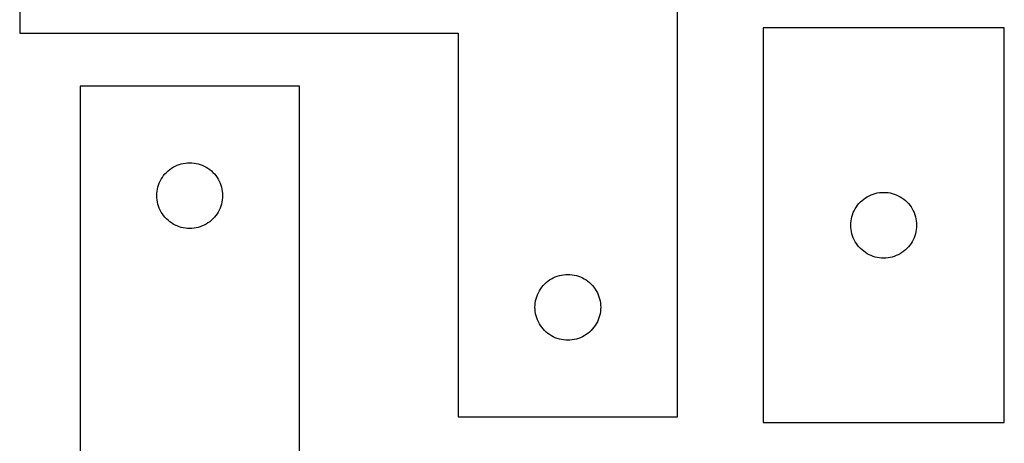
# Model space of a CAD drawing. Header units: millimetres. Extents: x 7 to 1243, y 7 to 1528.
# Tile 25 of 26: x 974 to 1243, y 1253 to 1369. Entities that reach past the tile are written whole.
import ezdxf

# ---------------------------------------------------------------- set-up
doc = ezdxf.new("R2010")
doc.units = ezdxf.units.MM
doc.layers.add('CUT', color=7, linetype='CONTINUOUS', true_color=0x000000)

msp = doc.modelspace()

# ---------------------------------------------------------------- linework, layer by layer
at = {"layer": 'CUT'}
for p, q in [((974.038967, 1410.088658), (974.038967, 1365.088658)), ((1154.038967, 1260.088658), (1154.038967, 1410.088658)), ((1177.474389, 1366.551055), (1177.474389, 1258.551055)), ((1243.474389, 1366.551055), (1177.474389, 1366.551055)), ((1243.474389, 1258.551055), (1243.474389, 1366.551055)), ((974.038967, 1365.088658), (1094.038967, 1365.088658)), ((1094.038967, 1365.088658), (1094.038967, 1260.088658)), ((1050.565475, 1350.662629), (990.565475, 1350.662629)), ((990.565475, 1350.662629), (990.565475, 1200.662629)), ((1050.565475, 1245.662629), (1050.565475, 1350.662629)), ((1015.565342, 1328.145856), (1016.065475, 1328.456858)), ((1016.065475, 1328.456858), (1016.584876, 1328.734484)), ((1016.584876, 1328.734484), (1017.121324, 1328.977545)), ((1017.121324, 1328.977545), (1017.672519, 1329.185)), ((1017.672519, 1329.185), (1018.236103, 1329.355961)), ((1018.236103, 1329.355961), (1018.809662, 1329.489697)), ((1018.809662, 1329.489697), (1019.390739, 1329.585633)), ((1019.390739, 1329.585633), (1019.976846, 1329.643359)), ((1019.976846, 1329.643359), (1020.565475, 1329.662629)), ((1020.565475, 1329.662629), (1021.154103, 1329.643359)), ((1021.154103, 1329.643359), (1021.74021, 1329.585633)), ((1021.74021, 1329.585633), (1022.321287, 1329.489697)), ((1022.321287, 1329.489697), (1022.894846, 1329.355961)), ((1022.894846, 1329.355961), (1023.45843, 1329.185)), ((1023.45843, 1329.185), (1024.009625, 1328.977545)), ((1024.009625, 1328.977545), (1024.546073, 1328.734484)), ((1024.546073, 1328.734484), (1025.065475, 1328.456858)), ((1025.065475, 1328.456858), (1025.565607, 1328.145856)), ((1012.771246, 1325.162629), (1013.082248, 1325.662761)), ((1013.082248, 1325.662761), (1013.425294, 1326.141482)), ((1013.425294, 1326.141482), (1013.798916, 1326.596741)), ((1013.798916, 1326.596741), (1014.201513, 1327.02659)), ((1014.201513, 1327.02659), (1014.631362, 1327.429187)), ((1014.631362, 1327.429187), (1015.086622, 1327.802809)), ((1015.086622, 1327.802809), (1015.565342, 1328.145856)), ((1025.565607, 1328.145856), (1026.044327, 1327.802809)), ((1026.044327, 1327.802809), (1026.499587, 1327.429187)), ((1026.499587, 1327.429187), (1026.929436, 1327.02659)), ((1026.929436, 1327.02659), (1027.332033, 1326.596741)), ((1027.332033, 1326.596741), (1027.705655, 1326.141482)), ((1027.705655, 1326.141482), (1028.048701, 1325.662761)), ((1028.048701, 1325.662761), (1028.359703, 1325.162629)), ((1011.738407, 1322.418442), (1011.872142, 1322.992)), ((1011.872142, 1322.992), (1012.043103, 1323.555584)), ((1012.043103, 1323.555584), (1012.250559, 1324.10678)), ((1012.250559, 1324.10678), (1012.49362, 1324.643227)), ((1012.49362, 1324.643227), (1012.771246, 1325.162629)), ((1028.359703, 1325.162629), (1028.637329, 1324.643227)), ((1028.637329, 1324.643227), (1028.88039, 1324.10678)), ((1028.88039, 1324.10678), (1029.087846, 1323.555584)), ((1029.087846, 1323.555584), (1029.258807, 1322.992)), ((1029.258807, 1322.992), (1029.392542, 1322.418442)), ((1011.565475, 1320.662629), (1011.584744, 1321.251257)), ((1011.584744, 1320.074001), (1011.565475, 1320.662629)), ((1011.584744, 1321.251257), (1011.642471, 1321.837365)), ((1011.642471, 1321.837365), (1011.738407, 1322.418442)), ((1029.392542, 1322.418442), (1029.488478, 1321.837365)), ((1029.488478, 1321.837365), (1029.546205, 1321.251257)), ((1029.546205, 1321.251257), (1029.565475, 1320.662629)), ((1029.565475, 1320.662629), (1029.546205, 1320.074001)), ((1205.474257, 1320.034281), (1205.974389, 1320.345283)), ((1205.974389, 1320.345283), (1206.493791, 1320.622909)), ((1206.493791, 1320.622909), (1207.030239, 1320.86597)), ((1207.030239, 1320.86597), (1207.581434, 1321.073426)), ((1207.581434, 1321.073426), (1208.145018, 1321.244387)), ((1208.145018, 1321.244387), (1208.718577, 1321.378122)), ((1208.718577, 1321.378122), (1209.299654, 1321.474058)), ((1209.299654, 1321.474058), (1209.885761, 1321.531785)), ((1209.885761, 1321.531785), (1210.474389, 1321.551055)), ((1210.474389, 1321.551055), (1211.063018, 1321.531785)), ((1211.063018, 1321.531785), (1211.649125, 1321.474058)), ((1211.649125, 1321.474058), (1212.230202, 1321.378122)), ((1212.230202, 1321.378122), (1212.803761, 1321.244387)), ((1212.803761, 1321.244387), (1213.367345, 1321.073426)), ((1213.367345, 1321.073426), (1213.91854, 1320.86597)), ((1213.91854, 1320.86597), (1214.454988, 1320.622909)), ((1214.454988, 1320.622909), (1214.974389, 1320.345283)), ((1214.974389, 1320.345283), (1215.474522, 1320.034281)), ((1011.642471, 1319.487893), (1011.584744, 1320.074001)), ((1011.738407, 1318.906816), (1011.642471, 1319.487893)), ((1011.872142, 1318.333258), (1011.738407, 1318.906816)), ((1012.043103, 1317.769674), (1011.872142, 1318.333258)), ((1012.250559, 1317.218478), (1012.043103, 1317.769674)), ((1029.087846, 1317.769674), (1028.88039, 1317.218478)), ((1029.258807, 1318.333258), (1029.087846, 1317.769674)), ((1029.392542, 1318.906816), (1029.258807, 1318.333258)), ((1029.488478, 1319.487893), (1029.392542, 1318.906816)), ((1029.546205, 1320.074001), (1029.488478, 1319.487893)), ((1202.680161, 1317.051055), (1202.991163, 1317.551187)), ((1202.991163, 1317.551187), (1203.334209, 1318.029907)), ((1203.334209, 1318.029907), (1203.707831, 1318.485167)), ((1203.707831, 1318.485167), (1204.110428, 1318.915016)), ((1204.110428, 1318.915016), (1204.540277, 1319.317613)), ((1204.540277, 1319.317613), (1204.995537, 1319.691235)), ((1204.995537, 1319.691235), (1205.474257, 1320.034281)), ((1215.474522, 1320.034281), (1215.953242, 1319.691235)), ((1215.953242, 1319.691235), (1216.408502, 1319.317613)), ((1216.408502, 1319.317613), (1216.83835, 1318.915016)), ((1216.83835, 1318.915016), (1217.240948, 1318.485167)), ((1217.240948, 1318.485167), (1217.614569, 1318.029907)), ((1217.614569, 1318.029907), (1217.957616, 1317.551187)), ((1217.957616, 1317.551187), (1218.268618, 1317.051055)), ((1012.49362, 1316.682031), (1012.250559, 1317.218478)), ((1012.771246, 1316.162629), (1012.49362, 1316.682031)), ((1013.082248, 1315.662497), (1012.771246, 1316.162629)), ((1013.425294, 1315.183776), (1013.082248, 1315.662497)), ((1013.798916, 1314.728517), (1013.425294, 1315.183776)), ((1027.705655, 1315.183776), (1027.332033, 1314.728517)), ((1028.048701, 1315.662497), (1027.705655, 1315.183776)), ((1028.359703, 1316.162629), (1028.048701, 1315.662497)), ((1028.637329, 1316.682031), (1028.359703, 1316.162629)), ((1028.88039, 1317.218478), (1028.637329, 1316.682031)), ((1201.647322, 1314.306868), (1201.781057, 1314.880426)), ((1201.781057, 1314.880426), (1201.952018, 1315.44401)), ((1201.952018, 1315.44401), (1202.159474, 1315.995206)), ((1202.159474, 1315.995206), (1202.402535, 1316.531653)), ((1202.402535, 1316.531653), (1202.680161, 1317.051055)), ((1218.268618, 1317.051055), (1218.546244, 1316.531653)), ((1218.546244, 1316.531653), (1218.789305, 1315.995206)), ((1218.789305, 1315.995206), (1218.996761, 1315.44401)), ((1218.996761, 1315.44401), (1219.167722, 1314.880426)), ((1219.167722, 1314.880426), (1219.301457, 1314.306868)), ((1014.201513, 1314.298668), (1013.798916, 1314.728517)), ((1014.631362, 1313.896071), (1014.201513, 1314.298668)), ((1015.086622, 1313.522449), (1014.631362, 1313.896071)), ((1015.565342, 1313.179403), (1015.086622, 1313.522449)), ((1016.065475, 1312.8684), (1015.565342, 1313.179403)), ((1016.584876, 1312.590774), (1016.065475, 1312.8684)), ((1017.121324, 1312.347713), (1016.584876, 1312.590774)), ((1017.672519, 1312.140258), (1017.121324, 1312.347713)), ((1024.009625, 1312.347713), (1023.45843, 1312.140258)), ((1024.546073, 1312.590774), (1024.009625, 1312.347713)), ((1025.065475, 1312.8684), (1024.546073, 1312.590774)), ((1025.565607, 1313.179403), (1025.065475, 1312.8684)), ((1026.044327, 1313.522449), (1025.565607, 1313.179403)), ((1026.499587, 1313.896071), (1026.044327, 1313.522449)), ((1026.929436, 1314.298668), (1026.499587, 1313.896071)), ((1027.332033, 1314.728517), (1026.929436, 1314.298668)), ((1201.474389, 1312.551055), (1201.493659, 1313.139683)), ((1201.493659, 1311.962426), (1201.474389, 1312.551055)), ((1201.493659, 1313.139683), (1201.551386, 1313.72579)), ((1201.551386, 1313.72579), (1201.647322, 1314.306868)), ((1219.301457, 1314.306868), (1219.397393, 1313.72579)), ((1219.397393, 1313.72579), (1219.45512, 1313.139683)), ((1219.45512, 1313.139683), (1219.474389, 1312.551055)), ((1219.474389, 1312.551055), (1219.45512, 1311.962426)), ((1018.236103, 1311.969297), (1017.672519, 1312.140258)), ((1018.809662, 1311.835561), (1018.236103, 1311.969297)), ((1019.390739, 1311.739625), (1018.809662, 1311.835561)), ((1019.976846, 1311.681899), (1019.390739, 1311.739625)), ((1020.565475, 1311.662629), (1019.976846, 1311.681899)), ((1021.154103, 1311.681899), (1020.565475, 1311.662629)), ((1021.74021, 1311.739625), (1021.154103, 1311.681899)), ((1022.321287, 1311.835561), (1021.74021, 1311.739625)), ((1022.894846, 1311.969297), (1022.321287, 1311.835561)), ((1023.45843, 1312.140258), (1022.894846, 1311.969297)), ((1201.551386, 1311.376319), (1201.493659, 1311.962426)), ((1201.647322, 1310.795242), (1201.551386, 1311.376319)), ((1201.781057, 1310.221683), (1201.647322, 1310.795242)), ((1201.952018, 1309.658099), (1201.781057, 1310.221683)), ((1202.159474, 1309.106904), (1201.952018, 1309.658099)), ((1218.996761, 1309.658099), (1218.789305, 1309.106904)), ((1219.167722, 1310.221683), (1218.996761, 1309.658099)), ((1219.301457, 1310.795242), (1219.167722, 1310.221683)), ((1219.397393, 1311.376319), (1219.301457, 1310.795242)), ((1219.45512, 1311.962426), (1219.397393, 1311.376319)), ((1202.402535, 1308.570456), (1202.159474, 1309.106904)), ((1202.680161, 1308.051055), (1202.402535, 1308.570456)), ((1202.991163, 1307.550923), (1202.680161, 1308.051055)), ((1203.334209, 1307.072202), (1202.991163, 1307.550923)), ((1203.707831, 1306.616942), (1203.334209, 1307.072202)), ((1217.614569, 1307.072202), (1217.240948, 1306.616942)), ((1217.957616, 1307.550923), (1217.614569, 1307.072202)), ((1218.268618, 1308.051055), (1217.957616, 1307.550923)), ((1218.546244, 1308.570456), (1218.268618, 1308.051055)), ((1218.789305, 1309.106904), (1218.546244, 1308.570456)), ((1204.110428, 1306.187094), (1203.707831, 1306.616942)), ((1204.540277, 1305.784496), (1204.110428, 1306.187094)), ((1204.995537, 1305.410875), (1204.540277, 1305.784496)), ((1205.474257, 1305.067828), (1204.995537, 1305.410875)), ((1205.974389, 1304.756826), (1205.474257, 1305.067828)), ((1206.493791, 1304.4792), (1205.974389, 1304.756826)), ((1207.030239, 1304.236139), (1206.493791, 1304.4792)), ((1207.581434, 1304.028683), (1207.030239, 1304.236139)), ((1213.91854, 1304.236139), (1213.367345, 1304.028683)), ((1214.454988, 1304.4792), (1213.91854, 1304.236139)), ((1214.974389, 1304.756826), (1214.454988, 1304.4792)), ((1215.474522, 1305.067828), (1214.974389, 1304.756826)), ((1215.953242, 1305.410875), (1215.474522, 1305.067828)), ((1216.408502, 1305.784496), (1215.953242, 1305.410875)), ((1216.83835, 1306.187094), (1216.408502, 1305.784496)), ((1217.240948, 1306.616942), (1216.83835, 1306.187094)), ((1208.145018, 1303.857722), (1207.581434, 1304.028683)), ((1208.718577, 1303.723987), (1208.145018, 1303.857722)), ((1209.299654, 1303.628051), (1208.718577, 1303.723987)), ((1209.885761, 1303.570324), (1209.299654, 1303.628051)), ((1210.474389, 1303.551055), (1209.885761, 1303.570324)), ((1211.063018, 1303.570324), (1210.474389, 1303.551055)), ((1211.649125, 1303.628051), (1211.063018, 1303.570324)), ((1212.230202, 1303.723987), (1211.649125, 1303.628051)), ((1212.803761, 1303.857722), (1212.230202, 1303.723987)), ((1213.367345, 1304.028683), (1212.803761, 1303.857722)), ((1121.146012, 1298.611029), (1121.709596, 1298.78199)), ((1121.709596, 1298.78199), (1122.283154, 1298.915725)), ((1122.283154, 1298.915725), (1122.864231, 1299.011662)), ((1122.864231, 1299.011662), (1123.450339, 1299.069388)), ((1123.450339, 1299.069388), (1124.038967, 1299.088658)), ((1124.038967, 1299.088658), (1124.627595, 1299.069388)), ((1124.627595, 1299.069388), (1125.213703, 1299.011662)), ((1125.213703, 1299.011662), (1125.79478, 1298.915725)), ((1125.79478, 1298.915725), (1126.368338, 1298.78199)), ((1126.368338, 1298.78199), (1126.931922, 1298.611029)), ((1116.898787, 1295.567511), (1117.272409, 1296.02277)), ((1117.272409, 1296.02277), (1117.675006, 1296.452619)), ((1117.675006, 1296.452619), (1118.104855, 1296.855216)), ((1118.104855, 1296.855216), (1118.560114, 1297.228838)), ((1118.560114, 1297.228838), (1119.038835, 1297.571884)), ((1119.038835, 1297.571884), (1119.538967, 1297.882887)), ((1119.538967, 1297.882887), (1120.058369, 1298.160513)), ((1120.058369, 1298.160513), (1120.594816, 1298.403574)), ((1120.594816, 1298.403574), (1121.146012, 1298.611029)), ((1126.931922, 1298.611029), (1127.483118, 1298.403574)), ((1127.483118, 1298.403574), (1128.019565, 1298.160513)), ((1128.019565, 1298.160513), (1128.538967, 1297.882887)), ((1128.538967, 1297.882887), (1129.039099, 1297.571884)), ((1129.039099, 1297.571884), (1129.51782, 1297.228838)), ((1129.51782, 1297.228838), (1129.973079, 1296.855216)), ((1129.973079, 1296.855216), (1130.402928, 1296.452619)), ((1130.402928, 1296.452619), (1130.805525, 1296.02277)), ((1130.805525, 1296.02277), (1131.179147, 1295.567511)), ((1115.516596, 1292.981613), (1115.724051, 1293.532809)), ((1115.724051, 1293.532809), (1115.967112, 1294.069256)), ((1115.967112, 1294.069256), (1116.244738, 1294.588658)), ((1116.244738, 1294.588658), (1116.55574, 1295.08879)), ((1116.55574, 1295.08879), (1116.898787, 1295.567511)), ((1131.179147, 1295.567511), (1131.522193, 1295.08879)), ((1131.522193, 1295.08879), (1131.833196, 1294.588658)), ((1131.833196, 1294.588658), (1132.110822, 1294.069256)), ((1132.110822, 1294.069256), (1132.353883, 1293.532809)), ((1132.353883, 1293.532809), (1132.561338, 1292.981613)), ((1115.038967, 1290.088658), (1115.058237, 1290.677286)), ((1115.058237, 1290.677286), (1115.115963, 1291.263394)), ((1115.115963, 1291.263394), (1115.211899, 1291.844471)), ((1115.211899, 1291.844471), (1115.345634, 1292.418029)), ((1115.345634, 1292.418029), (1115.516596, 1292.981613)), ((1132.561338, 1292.981613), (1132.732299, 1292.418029)), ((1132.732299, 1292.418029), (1132.866034, 1291.844471)), ((1132.866034, 1291.844471), (1132.961971, 1291.263394)), ((1132.961971, 1291.263394), (1133.019697, 1290.677286)), ((1133.019697, 1290.677286), (1133.038967, 1290.088658)), ((1115.058237, 1289.50003), (1115.038967, 1290.088658)), ((1115.115963, 1288.913922), (1115.058237, 1289.50003)), ((1115.211899, 1288.332845), (1115.115963, 1288.913922)), ((1115.345634, 1287.759287), (1115.211899, 1288.332845)), ((1132.866034, 1288.332845), (1132.732299, 1287.759287)), ((1132.961971, 1288.913922), (1132.866034, 1288.332845)), ((1133.019697, 1289.50003), (1132.961971, 1288.913922)), ((1133.038967, 1290.088658), (1133.019697, 1289.50003)), ((1115.516596, 1287.195703), (1115.345634, 1287.759287)), ((1115.724051, 1286.644507), (1115.516596, 1287.195703)), ((1115.967112, 1286.10806), (1115.724051, 1286.644507)), ((1116.244738, 1285.588658), (1115.967112, 1286.10806)), ((1116.55574, 1285.088526), (1116.244738, 1285.588658)), ((1131.833196, 1285.588658), (1131.522193, 1285.088526)), ((1132.110822, 1286.10806), (1131.833196, 1285.588658)), ((1132.353883, 1286.644507), (1132.110822, 1286.10806)), ((1132.561338, 1287.195703), (1132.353883, 1286.644507)), ((1132.732299, 1287.759287), (1132.561338, 1287.195703)), ((1116.898787, 1284.609805), (1116.55574, 1285.088526)), ((1117.272409, 1284.154546), (1116.898787, 1284.609805)), ((1117.675006, 1283.724697), (1117.272409, 1284.154546)), ((1118.104855, 1283.3221), (1117.675006, 1283.724697)), ((1118.560114, 1282.948478), (1118.104855, 1283.3221)), ((1119.038835, 1282.605431), (1118.560114, 1282.948478)), ((1119.538967, 1282.294429), (1119.038835, 1282.605431)), ((1129.039099, 1282.605431), (1128.538967, 1282.294429)), ((1129.51782, 1282.948478), (1129.039099, 1282.605431)), ((1129.973079, 1283.3221), (1129.51782, 1282.948478)), ((1130.402928, 1283.724697), (1129.973079, 1283.3221)), ((1130.805525, 1284.154546), (1130.402928, 1283.724697)), ((1131.179147, 1284.609805), (1130.805525, 1284.154546)), ((1131.522193, 1285.088526), (1131.179147, 1284.609805)), ((1120.058369, 1282.016803), (1119.538967, 1282.294429)), ((1120.594816, 1281.773742), (1120.058369, 1282.016803)), ((1121.146012, 1281.566287), (1120.594816, 1281.773742)), ((1121.709596, 1281.395326), (1121.146012, 1281.566287)), ((1122.283154, 1281.26159), (1121.709596, 1281.395326)), ((1122.864231, 1281.165654), (1122.283154, 1281.26159)), ((1123.450339, 1281.107928), (1122.864231, 1281.165654)), ((1124.038967, 1281.088658), (1123.450339, 1281.107928)), ((1124.627595, 1281.107928), (1124.038967, 1281.088658)), ((1125.213703, 1281.165654), (1124.627595, 1281.107928)), ((1125.79478, 1281.26159), (1125.213703, 1281.165654)), ((1126.368338, 1281.395326), (1125.79478, 1281.26159)), ((1126.931922, 1281.566287), (1126.368338, 1281.395326)), ((1127.483118, 1281.773742), (1126.931922, 1281.566287)), ((1128.019565, 1282.016803), (1127.483118, 1281.773742)), ((1128.538967, 1282.294429), (1128.019565, 1282.016803)), ((1094.038967, 1260.088658), (1154.038967, 1260.088658)), ((1177.474389, 1258.551055), (1243.474389, 1258.551055))]:
    msp.add_line(p, q, dxfattribs=at)

doc.saveas('drawing.dxf')
